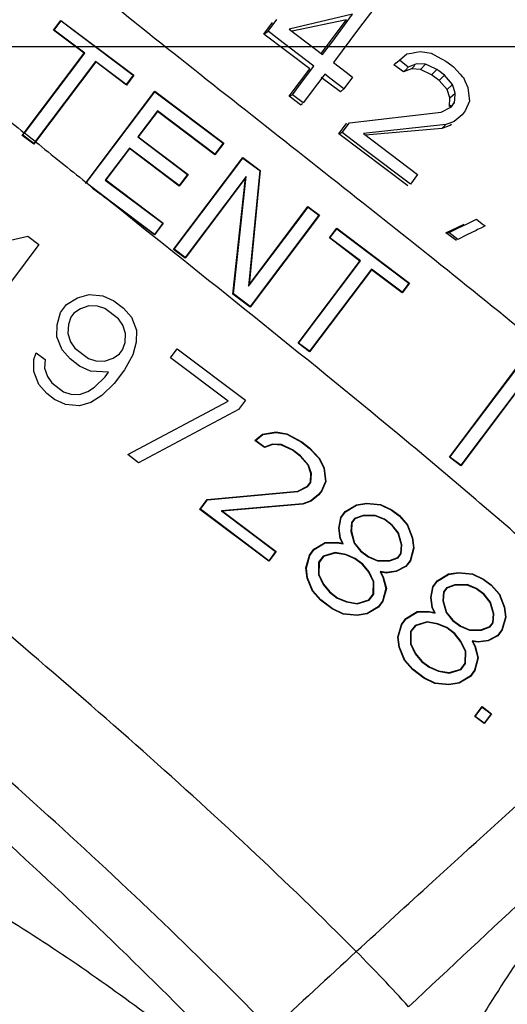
# Model space of a CAD drawing. Header units: inches. Extents: x 0 to 34, y 0 to 22.
# Tile 82 of 175: x 27.412 to 27.73, y 6.496 to 7.137. Entities that reach past the tile are written whole.
import ezdxf

# ---------------------------------------------------------------- set-up
doc = ezdxf.new("R2010")
doc.units = ezdxf.units.IN
doc.header["$LTSCALE"] = 1.87
doc.header["$MEASUREMENT"] = 0
doc.layers.get('0').update_dxf_attribs({"linetype": 'CONTINUOUS'})
doc.styles.get("Standard").update_dxf_attribs({"font": 'txt', "width": 0.8})
doc.dimstyles.new('DIMSTYLE_2', dxfattribs={"dimtxt": 0.14, "dimasz": 0.156, "dimexe": 0.125, "dimexo": 0.0625, "dimgap": 0.07, "dimtad": 0, "dimtih": 1, "dimtoh": 1, "dimlfac": 4, "dimzin": 4, "dimdsep": 46, "dimtxsty": 'Standard', "dimblk": '_FILLED', "dimblk1": '_FILLED', "dimblk2": '_FILLED', "dimcen": 0.09, "dimadec": 0, "dimazin": 0, "dimtp": 0.001, "dimtm": 0.001, "dimtfac": 1, "dimtofl": 0, "dimtmove": 0, "dimatfit": 3, "dimldrblk": '_FILLED', "dimfxl": 0, "dimtolj": 1, "dimtzin": 4, "dimarcsym": 0})

# ---------------------------------------------------------------- blocks, each defined once
blk = doc.blocks.new('_FILLED')
at = {"color": 0, "linetype": 'ByBlock'}
blk.add_solid([(0, 0), (-1, 0.2003), (-1, -0.2003)], dxfattribs=at)
blk = doc.blocks.new('*D32')
at = {"color": 2, "linetype": 'Continuous'}
for p, q in [((24.85886, 7.11985), (31.40908, 7.11985)), ((31.28408, 7.11985), (31.28408, 6.61661)), ((31.28408, 4.15824), (31.28408, 6.12661)), ((26.87376, 4.15824), (31.40908, 4.15824))]:
    blk.add_line(p, q, dxfattribs=at)
at = {"color": 2, "linetype": 'Continuous', "xscale": 0.156, "yscale": 0.156, "zscale": 0.156}
for p, rotation in [((31.28408, 7.11985), 90), ((31.28408, 4.15824), 270)]:
    blk.add_blockref('_FILLED', p, dxfattribs=dict(at, rotation=rotation))
at = {"color": 2, "linetype": 'Continuous', "insert": (31.17208, 6.54661), "char_height": 0.14, "width": 0.784, "attachment_point": 2, "line_spacing_factor": 0.9}
blk.add_mtext('11.85\\P[300,9]', dxfattribs=at)

msp = doc.modelspace()

# ---------------------------------------------------------------- linework, layer by layer
at = {"color": 7, "linetype": 'Continuous'}
for p, q in [((27.643485, 7.145384), (27.632933, 7.131274)), ((27.434143, 7.130505), (27.438945, 7.136877)), ((27.434509, 7.130557), (27.438996, 7.136511)), ((27.438945, 7.136877), (27.438996, 7.136511)), ((27.438945, 7.136877), (27.486364, 7.101144)), ((27.438996, 7.136511), (27.485997, 7.101093)), ((27.571079, 7.127887), (27.576841, 7.135534)), ((27.573898, 7.129768), (27.579683, 7.137497)), ((27.629023, 7.140831), (27.587655, 7.131249)), ((27.625036, 7.137179), (27.589585, 7.129787)), ((27.608602, 7.115371), (27.625036, 7.137179)), ((27.616015, 7.12344), (27.629023, 7.140831)), ((27.434143, 7.130505), (27.434509, 7.130557)), ((27.454109, 7.11546), (27.434143, 7.130505)), ((27.454475, 7.115511), (27.434509, 7.130557)), ((27.571079, 7.127887), (27.573898, 7.129768)), ((27.583841, 7.122232), (27.573898, 7.129768)), ((27.587655, 7.131249), (27.60948, 7.114705)), ((27.632933, 7.131274), (27.616538, 7.109354)), ((27.601028, 7.105319), (27.571079, 7.127887)), ((27.60948, 7.114705), (27.616015, 7.12344)), ((27.603795, 7.107106), (27.583841, 7.122232)), ((27.667346, 7.115587), (27.670302, 7.116101)), ((27.670302, 7.116101), (27.673251, 7.116613)), ((27.673251, 7.116613), (27.680142, 7.115518)), ((27.41507, 7.063653), (27.454109, 7.11546)), ((27.415273, 7.063489), (27.454475, 7.115511)), ((27.461544, 7.110185), (27.42217, 7.057933)), ((27.461596, 7.109818), (27.422374, 7.057769)), ((27.454109, 7.11546), (27.454475, 7.115511)), ((27.461596, 7.109818), (27.461544, 7.110185)), ((27.48151, 7.095139), (27.461544, 7.110185)), ((27.481562, 7.094772), (27.461596, 7.109818)), ((27.65676, 7.108718), (27.658241, 7.109937)), ((27.658241, 7.109937), (27.659439, 7.110924)), ((27.659439, 7.110924), (27.664384, 7.115073)), ((27.660581, 7.110058), (27.659439, 7.110924)), ((27.665288, 7.106489), (27.660581, 7.110058)), ((27.664384, 7.115072), (27.667346, 7.115587)), ((27.680142, 7.115518), (27.686585, 7.112019)), ((27.686585, 7.112019), (27.687405, 7.111573)), ((27.687405, 7.111573), (27.689801, 7.110272)), ((27.689801, 7.110272), (27.693584, 7.107404)), ((27.587583, 7.087477), (27.601028, 7.105319)), ((27.594466, 7.094639), (27.603795, 7.107106)), ((27.616538, 7.109354), (27.624838, 7.10306)), ((27.624838, 7.10306), (27.628994, 7.099909)), ((27.655848, 7.107967), (27.657246, 7.109119)), ((27.662087, 7.103265), (27.655848, 7.107967)), ((27.662087, 7.103265), (27.664221, 7.105413)), ((27.667464, 7.105208), (27.662087, 7.103265)), ((27.664221, 7.105413), (27.664604, 7.1058)), ((27.664604, 7.1058), (27.665288, 7.106489)), ((27.670685, 7.108569), (27.665288, 7.106489)), ((27.667464, 7.105208), (27.669612, 7.107448)), ((27.673128, 7.104936), (27.667464, 7.105208)), ((27.676521, 7.108401), (27.670685, 7.108569)), ((27.673128, 7.104936), (27.676521, 7.108401)), ((27.680328, 7.101509), (27.673128, 7.104936)), ((27.678957, 7.107258), (27.676521, 7.108401)), ((27.683822, 7.104976), (27.678957, 7.107258)), ((27.680328, 7.101509), (27.683823, 7.104976)), ((27.685069, 7.104031), (27.683822, 7.104976)), ((27.688851, 7.101163), (27.685069, 7.104031)), ((27.693584, 7.107404), (27.694748, 7.106521)), ((27.694748, 7.106521), (27.699033, 7.101889)), ((27.485997, 7.101093), (27.48151, 7.095139)), ((27.486364, 7.101144), (27.481562, 7.094772)), ((27.486364, 7.101144), (27.485997, 7.101093)), ((27.609038, 7.09933), (27.606188, 7.09552)), ((27.620993, 7.090274), (27.608515, 7.099677)), ((27.610852, 7.101754), (27.609038, 7.09933)), ((27.615008, 7.098603), (27.610852, 7.101754)), ((27.623309, 7.092308), (27.615008, 7.098603)), ((27.628994, 7.099909), (27.623309, 7.092308)), ((27.685319, 7.097747), (27.680328, 7.101509)), ((27.685319, 7.097747), (27.688852, 7.101163)), ((27.690598, 7.091771), (27.685319, 7.097747)), ((27.694139, 7.095041), (27.688851, 7.101163)), ((27.699033, 7.101889), (27.70019, 7.100638)), ((27.70019, 7.100638), (27.701179, 7.099568)), ((27.701179, 7.099568), (27.702162, 7.097447)), ((27.702162, 7.097447), (27.704131, 7.093198)), ((27.455289, 7.031348), (27.50009, 7.090801)), ((27.455321, 7.030955), (27.500141, 7.090434)), ((27.481562, 7.094772), (27.48151, 7.095139)), ((27.50009, 7.090801), (27.500141, 7.090434)), ((27.50009, 7.090801), (27.545013, 7.056949)), ((27.500141, 7.090434), (27.544646, 7.056897)), ((27.589805, 7.08841), (27.594466, 7.094639)), ((27.606188, 7.09552), (27.596862, 7.083058)), ((27.620993, 7.090274), (27.623309, 7.092308)), ((27.690598, 7.091771), (27.694139, 7.095041)), ((27.692421, 7.086401), (27.690598, 7.091771)), ((27.69473, 7.093174), (27.694139, 7.095041)), ((27.695914, 7.089436), (27.69473, 7.093174)), ((27.704131, 7.093198), (27.705112, 7.08419)), ((27.587583, 7.087477), (27.589805, 7.08841)), ((27.59507, 7.081835), (27.587583, 7.087477)), ((27.596862, 7.083058), (27.589805, 7.08841)), ((27.692036, 7.080697), (27.692421, 7.086401)), ((27.692421, 7.086401), (27.695914, 7.089436)), ((27.695403, 7.083421), (27.695573, 7.085428)), ((27.695573, 7.085428), (27.695914, 7.089436)), ((27.705112, 7.08419), (27.702405, 7.077992)), ((27.501763, 7.077879), (27.488964, 7.060894)), ((27.501815, 7.077512), (27.489331, 7.060945)), ((27.501815, 7.077512), (27.501763, 7.077879)), ((27.539199, 7.049669), (27.501763, 7.077879)), ((27.539251, 7.049302), (27.501815, 7.077512)), ((27.59507, 7.081835), (27.595667, 7.082242)), ((27.595667, 7.082242), (27.596265, 7.08265)), ((27.68676, 7.077154), (27.693333, 7.080652)), ((27.692036, 7.080697), (27.693158, 7.081605)), ((27.693333, 7.080652), (27.694713, 7.082498)), ((27.694512, 7.0827), (27.695403, 7.083421)), ((27.694713, 7.082498), (27.695403, 7.083421)), ((27.702405, 7.077992), (27.701097, 7.076242)), ((27.626969, 7.070229), (27.686759, 7.077154)), ((27.695258, 7.071017), (27.691649, 7.069625)), ((27.700443, 7.075367), (27.695258, 7.071017)), ((27.701097, 7.076242), (27.700443, 7.075367)), ((27.620027, 7.063028), (27.624829, 7.0694)), ((27.622193, 7.063846), (27.626969, 7.070229)), ((27.624829, 7.0694), (27.625541, 7.069676)), ((27.689842, 7.068929), (27.636114, 7.063106)), ((27.687136, 7.066407), (27.637434, 7.062105)), ((27.687136, 7.066407), (27.689842, 7.068929)), ((27.692513, 7.068349), (27.687136, 7.066407)), ((27.691649, 7.069625), (27.689842, 7.068929)), ((27.693376, 7.069054), (27.692513, 7.068349)), ((27.413774, 7.061934), (27.41507, 7.063653)), ((27.413774, 7.061934), (27.414141, 7.061986)), ((27.421262, 7.056292), (27.413774, 7.061934)), ((27.414141, 7.061986), (27.415273, 7.063489)), ((27.42121, 7.056659), (27.414141, 7.061986)), ((27.41507, 7.063653), (27.415273, 7.063489)), ((27.42217, 7.057933), (27.415273, 7.063489)), ((27.489331, 7.060945), (27.488964, 7.060894)), ((27.488964, 7.060894), (27.521408, 7.036445)), ((27.489331, 7.060945), (27.521775, 7.036496)), ((27.620027, 7.063028), (27.622193, 7.063846)), ((27.664951, 7.029176), (27.620027, 7.063028)), ((27.637065, 7.052564), (27.622193, 7.063846)), ((27.636114, 7.063106), (27.671308, 7.036406)), ((27.42217, 7.057933), (27.42121, 7.056659)), ((27.421262, 7.056292), (27.42121, 7.056659)), ((27.422374, 7.057769), (27.421262, 7.056292)), ((27.422374, 7.057769), (27.42217, 7.057933)), ((27.483517, 7.053665), (27.467836, 7.032857)), ((27.483569, 7.053298), (27.468203, 7.032908)), ((27.483569, 7.053298), (27.483517, 7.053665)), ((27.515962, 7.029217), (27.483517, 7.053665)), ((27.516013, 7.02885), (27.483569, 7.053298)), ((27.544646, 7.056897), (27.539199, 7.049669)), ((27.545013, 7.056949), (27.539251, 7.049302)), ((27.545013, 7.056949), (27.544646, 7.056897)), ((27.666621, 7.030142), (27.637065, 7.052564)), ((27.512356, 6.987648), (27.557492, 7.047545)), ((27.512723, 6.9877), (27.557543, 7.047179)), ((27.539251, 7.049302), (27.539199, 7.049669)), ((27.557492, 7.047545), (27.568723, 7.039082)), ((27.557543, 7.047179), (27.568448, 7.038962)), ((27.568448, 7.038962), (27.561155, 6.963698)), ((27.568723, 7.039082), (27.561506, 6.964597)), ((27.468203, 7.032908), (27.467836, 7.032857)), ((27.467836, 7.032857), (27.505273, 7.004647)), ((27.468203, 7.032908), (27.505639, 7.004698)), ((27.521408, 7.036445), (27.515962, 7.029217)), ((27.521775, 7.036496), (27.516013, 7.02885)), ((27.559579, 7.035173), (27.519792, 6.982373)), ((27.559217, 7.034257), (27.519843, 6.982006)), ((27.521775, 7.036496), (27.521408, 7.036445)), ((27.55104, 6.958497), (27.559217, 7.034257)), ((27.551316, 6.958618), (27.559579, 7.035173)), ((27.671308, 7.036406), (27.666622, 7.030142)), ((27.454954, 7.030903), (27.455321, 7.030955)), ((27.471068, 7.019089), (27.455321, 7.030955)), ((27.516013, 7.02885), (27.515962, 7.029217)), ((27.470258, 7.019371), (27.471068, 7.019089)), ((27.499877, 6.997051), (27.470258, 7.019371)), ((27.499826, 6.997418), (27.471068, 7.019089)), ((27.561155, 6.963698), (27.599971, 7.015207)), ((27.561506, 6.964597), (27.59992, 7.015574)), ((27.59992, 7.015574), (27.607407, 7.009932)), ((27.599971, 7.015207), (27.60704, 7.009881)), ((27.60704, 7.009881), (27.562219, 6.950402)), ((27.607407, 7.009932), (27.562271, 6.950034)), ((27.703649, 7.004399), (27.70964, 7.007327)), ((27.70964, 7.007327), (27.713483, 7.004412)), ((27.505273, 7.004647), (27.499826, 6.997418)), ((27.505639, 7.004698), (27.499877, 6.997051)), ((27.505639, 7.004698), (27.505273, 7.004647)), ((27.613836, 6.995097), (27.618638, 7.001469)), ((27.614202, 6.995149), (27.618689, 7.001102)), ((27.618638, 7.001469), (27.666057, 6.965736)), ((27.618689, 7.001102), (27.66569, 6.965685)), ((27.689761, 6.998492), (27.701788, 7.004072)), ((27.694618, 6.999985), (27.697665, 7.001474)), ((27.697665, 7.001474), (27.703649, 7.004399)), ((27.710425, 7.000523), (27.709411, 7.000028)), ((27.712476, 7.001526), (27.710425, 7.000523)), ((27.715402, 7.002956), (27.712476, 7.001526)), ((27.713483, 7.004412), (27.715402, 7.002956)), ((27.403318, 6.993102), (27.417316, 6.996332)), ((27.417316, 6.996332), (27.424497, 6.990921)), ((27.499877, 6.997051), (27.499826, 6.997418)), ((27.633802, 6.980051), (27.613836, 6.995097)), ((27.634168, 6.980103), (27.614202, 6.995149)), ((27.696001, 6.99379), (27.689761, 6.998492)), ((27.69169, 6.998555), (27.693291, 6.999337)), ((27.697453, 6.994184), (27.69169, 6.998554)), ((27.693291, 6.999337), (27.694618, 6.999985)), ((27.703427, 6.997103), (27.697453, 6.994184)), ((27.709411, 7.000028), (27.703427, 6.997103)), ((27.424497, 6.990921), (27.379676, 6.931442)), ((27.519843, 6.982006), (27.512356, 6.987648)), ((27.519792, 6.982373), (27.512723, 6.9877)), ((27.593467, 6.926526), (27.633802, 6.980051)), ((27.593834, 6.926578), (27.634168, 6.980103)), ((27.641237, 6.974776), (27.600903, 6.921251)), ((27.661203, 6.959731), (27.641237, 6.974776)), ((27.641289, 6.974409), (27.600955, 6.920884)), ((27.661255, 6.959364), (27.641289, 6.974409)), ((27.66569, 6.965685), (27.661203, 6.959731)), ((27.666057, 6.965736), (27.661255, 6.959364)), ((27.442507, 6.95164), (27.449733, 6.956087)), ((27.449733, 6.956087), (27.457236, 6.958339)), ((27.457236, 6.958339), (27.46626, 6.95747)), ((27.46626, 6.95747), (27.473394, 6.954074)), ((27.562271, 6.950034), (27.55104, 6.958497)), ((27.562219, 6.950402), (27.551316, 6.958618)), ((27.438725, 6.946621), (27.442507, 6.95164)), ((27.457073, 6.95095), (27.451614, 6.948978)), ((27.462825, 6.950674), (27.457073, 6.95095)), ((27.467604, 6.949103), (27.462825, 6.950674)), ((27.476408, 6.942468), (27.467604, 6.949103)), ((27.473394, 6.954074), (27.479591, 6.949404)), ((27.479591, 6.949404), (27.484822, 6.943483)), ((27.436442, 6.938449), (27.438725, 6.946621)), ((27.445452, 6.943436), (27.443794, 6.9386)), ((27.447423, 6.946052), (27.445452, 6.943436)), ((27.451614, 6.948978), (27.447423, 6.946052)), ((27.484822, 6.943483), (27.488144, 6.935048)), ((27.436345, 6.930616), (27.436442, 6.938449)), ((27.443794, 6.9386), (27.443403, 6.93281)), ((27.479236, 6.938307), (27.476408, 6.942468)), ((27.481087, 6.932854), (27.479236, 6.938307)), ((27.439668, 6.922182), (27.436345, 6.930616)), ((27.443403, 6.93281), (27.445254, 6.927357)), ((27.480696, 6.927064), (27.481087, 6.932854)), ((27.488144, 6.935048), (27.488048, 6.927215)), ((27.445254, 6.927357), (27.448082, 6.923196)), ((27.479038, 6.922228), (27.480696, 6.927064)), ((27.488048, 6.927215), (27.485759, 6.919025)), ((27.600955, 6.920884), (27.593467, 6.926526)), ((27.600903, 6.921251), (27.593834, 6.926578)), ((27.421364, 6.915836), (27.422866, 6.920218)), ((27.422866, 6.920218), (27.428704, 6.915819)), ((27.444899, 6.91626), (27.439668, 6.922182)), ((27.448082, 6.923196), (27.456886, 6.916562)), ((27.472875, 6.916686), (27.477067, 6.919613)), ((27.477067, 6.919613), (27.479038, 6.922228)), ((27.485759, 6.919025), (27.480309, 6.909207)), ((27.510275, 6.916947), (27.514761, 6.922901)), ((27.514761, 6.922901), (27.559266, 6.889364)), ((27.421267, 6.908011), (27.421364, 6.915836)), ((27.428704, 6.915819), (27.428325, 6.910204)), ((27.451096, 6.91159), (27.444899, 6.91626)), ((27.458224, 6.908197), (27.451096, 6.91159)), ((27.456886, 6.916562), (27.461665, 6.91499)), ((27.461665, 6.91499), (27.467417, 6.914714)), ((27.467417, 6.914714), (27.472875, 6.916686)), ((27.54783, 6.888648), (27.510275, 6.916947)), ((27.692049, 6.852239), (27.737185, 6.912137)), ((27.692416, 6.852292), (27.737236, 6.911771)), ((27.42459, 6.899576), (27.421267, 6.908011)), ((27.428325, 6.910204), (27.430176, 6.904751)), ((27.430176, 6.904751), (27.433004, 6.900591)), ((27.469995, 6.907631), (27.458224, 6.908197)), ((27.460724, 6.897935), (27.467763, 6.90467)), ((27.467763, 6.90467), (27.469995, 6.907631)), ((27.480309, 6.909207), (27.473608, 6.900315)), ((27.429821, 6.893655), (27.42459, 6.899576)), ((27.433004, 6.900591), (27.44056, 6.894897)), ((27.456549, 6.895022), (27.460725, 6.897934)), ((27.473608, 6.900315), (27.465673, 6.892369)), ((27.739272, 6.899765), (27.699485, 6.846965)), ((27.73891, 6.898848), (27.699536, 6.846597)), ((27.43477, 6.889925), (27.429821, 6.893655)), ((27.44056, 6.894897), (27.445339, 6.893325)), ((27.445339, 6.893325), (27.451091, 6.893049)), ((27.451091, 6.893049), (27.45655, 6.895021)), ((27.465673, 6.892369), (27.458431, 6.887912)), ((27.441904, 6.886529), (27.43477, 6.889925)), ((27.450928, 6.88566), (27.441904, 6.886529)), ((27.458431, 6.887912), (27.450928, 6.88566)), ((27.482538, 6.853929), (27.54783, 6.888648)), ((27.559266, 6.889364), (27.554657, 6.883248)), ((27.554657, 6.883248), (27.489564, 6.848635)), ((27.565291, 6.863172), (27.570381, 6.867329)), ((27.565716, 6.863181), (27.570491, 6.867082)), ((27.570381, 6.867329), (27.579214, 6.868666)), ((27.570381, 6.867329), (27.570491, 6.867082)), ((27.570491, 6.867082), (27.579211, 6.868401)), ((27.579214, 6.868666), (27.579211, 6.868401)), ((27.579211, 6.868401), (27.586038, 6.867204)), ((27.579214, 6.868666), (27.586126, 6.867453)), ((27.586126, 6.867453), (27.586038, 6.867204)), ((27.586038, 6.867204), (27.595679, 6.861926)), ((27.586126, 6.867453), (27.595821, 6.862145)), ((27.565291, 6.863172), (27.565716, 6.863181)), ((27.571531, 6.85847), (27.565291, 6.863172)), ((27.571575, 6.858766), (27.565716, 6.863181)), ((27.576908, 6.860413), (27.571531, 6.85847)), ((27.576868, 6.860678), (27.571575, 6.858766)), ((27.576908, 6.860413), (27.576868, 6.860678)), ((27.582637, 6.860401), (27.576868, 6.860678)), ((27.582572, 6.860141), (27.576908, 6.860413)), ((27.582572, 6.860141), (27.582637, 6.860401)), ((27.589772, 6.856714), (27.582572, 6.860141)), ((27.589908, 6.856939), (27.582637, 6.860401)), ((27.595821, 6.862145), (27.595679, 6.861926)), ((27.595679, 6.861926), (27.600637, 6.858189)), ((27.595821, 6.862145), (27.600813, 6.858384)), ((27.489564, 6.848635), (27.482538, 6.853929)), ((27.571531, 6.85847), (27.571575, 6.858766)), ((27.589772, 6.856714), (27.589908, 6.856939)), ((27.594763, 6.852952), (27.589772, 6.856714)), ((27.594942, 6.853146), (27.589908, 6.856939)), ((27.594763, 6.852952), (27.594942, 6.853146)), ((27.600042, 6.846976), (27.594763, 6.852952)), ((27.600273, 6.847111), (27.594942, 6.853146)), ((27.600813, 6.858384), (27.600637, 6.858189)), ((27.600637, 6.858189), (27.607122, 6.851318)), ((27.600813, 6.858384), (27.607339, 6.851468)), ((27.600042, 6.846976), (27.600273, 6.847111)), ((27.601865, 6.841606), (27.600042, 6.846976)), ((27.60213, 6.841642), (27.600273, 6.847111)), ((27.607339, 6.851468), (27.607122, 6.851318)), ((27.607122, 6.851318), (27.610156, 6.845082)), ((27.607339, 6.851468), (27.61041, 6.845157)), ((27.699536, 6.846597), (27.692049, 6.852239)), ((27.699485, 6.846965), (27.692416, 6.852292)), ((27.60148, 6.835902), (27.601865, 6.841606)), ((27.601736, 6.835808), (27.60213, 6.841642)), ((27.601865, 6.841606), (27.60213, 6.841642)), ((27.61041, 6.845157), (27.610156, 6.845082)), ((27.610156, 6.845082), (27.611292, 6.836337)), ((27.61041, 6.845157), (27.61156, 6.836298)), ((27.599559, 6.833354), (27.60148, 6.835902)), ((27.599732, 6.833148), (27.601736, 6.835808)), ((27.60148, 6.835902), (27.601736, 6.835808)), ((27.611292, 6.836337), (27.608739, 6.830394)), ((27.61156, 6.836298), (27.608967, 6.83026)), ((27.61156, 6.836298), (27.611292, 6.836337)), ((27.534273, 6.824605), (27.593222, 6.830137)), ((27.534413, 6.824357), (27.593296, 6.829881)), ((27.593222, 6.830137), (27.599559, 6.833354)), ((27.593222, 6.830137), (27.593296, 6.829881)), ((27.593296, 6.829881), (27.599732, 6.833148)), ((27.599559, 6.833354), (27.599732, 6.833148)), ((27.606856, 6.827895), (27.601826, 6.823786)), ((27.607046, 6.827711), (27.601957, 6.823554)), ((27.608739, 6.830394), (27.606856, 6.827895)), ((27.607046, 6.827711), (27.606856, 6.827895)), ((27.608967, 6.83026), (27.607046, 6.827711)), ((27.608967, 6.83026), (27.608739, 6.830394)), ((27.529471, 6.818233), (27.534273, 6.824605)), ((27.529838, 6.818286), (27.534413, 6.824357)), ((27.534273, 6.824605), (27.534413, 6.824357)), ((27.596524, 6.82187), (27.543553, 6.817286)), ((27.59658, 6.821612), (27.544256, 6.817083)), ((27.601826, 6.823786), (27.596524, 6.82187)), ((27.59658, 6.821612), (27.596524, 6.82187)), ((27.601957, 6.823554), (27.59658, 6.821612)), ((27.601957, 6.823554), (27.601826, 6.823786)), ((27.624229, 6.816762), (27.631526, 6.821253)), ((27.624408, 6.816565), (27.631618, 6.821003)), ((27.631526, 6.821253), (27.638151, 6.822255)), ((27.631526, 6.821253), (27.631618, 6.821003)), ((27.631618, 6.821003), (27.638158, 6.821992)), ((27.638151, 6.822255), (27.638158, 6.821992)), ((27.638151, 6.822255), (27.647271, 6.821377)), ((27.638158, 6.821992), (27.6472, 6.821121)), ((27.647271, 6.821377), (27.6472, 6.821121)), ((27.6472, 6.821121), (27.654335, 6.817725)), ((27.647271, 6.821377), (27.654471, 6.81795)), ((27.529471, 6.818233), (27.529838, 6.818286)), ((27.574394, 6.784381), (27.529471, 6.818233)), ((27.574343, 6.784749), (27.529838, 6.818286)), ((27.544256, 6.817083), (27.543553, 6.817286)), ((27.543553, 6.817286), (27.57883, 6.790703)), ((27.544256, 6.817083), (27.579196, 6.790753)), ((27.621348, 6.812938), (27.624229, 6.816762)), ((27.621594, 6.81283), (27.624408, 6.816565)), ((27.624229, 6.816762), (27.624408, 6.816565)), ((27.643769, 6.814328), (27.635798, 6.814265)), ((27.643717, 6.814064), (27.643769, 6.814328)), ((27.649801, 6.811807), (27.643769, 6.814328)), ((27.654471, 6.81795), (27.654335, 6.817725)), ((27.654335, 6.817725), (27.659284, 6.813996)), ((27.654471, 6.81795), (27.659462, 6.814188)), ((27.620002, 6.80596), (27.621348, 6.812938)), ((27.620267, 6.805953), (27.621594, 6.81283)), ((27.621348, 6.812938), (27.621594, 6.81283)), ((27.628292, 6.809607), (27.627898, 6.803781)), ((27.628547, 6.809511), (27.628162, 6.803807)), ((27.630306, 6.812281), (27.628292, 6.809607)), ((27.628547, 6.809511), (27.628292, 6.809607)), ((27.630468, 6.81206), (27.628547, 6.809511)), ((27.635798, 6.814265), (27.630306, 6.812281)), ((27.630468, 6.81206), (27.630306, 6.812281)), ((27.635845, 6.814002), (27.630468, 6.81206)), ((27.635845, 6.814002), (27.635798, 6.814265)), ((27.643717, 6.814064), (27.635845, 6.814002)), ((27.649669, 6.811577), (27.643717, 6.814064)), ((27.649669, 6.811577), (27.649801, 6.811807)), ((27.654661, 6.807816), (27.649669, 6.811577)), ((27.654845, 6.808006), (27.649801, 6.811807)), ((27.654661, 6.807816), (27.654845, 6.808006)), ((27.65893, 6.802903), (27.654845, 6.808006)), ((27.659462, 6.814188), (27.659284, 6.813996)), ((27.659284, 6.813996), (27.664515, 6.808074)), ((27.659462, 6.814188), (27.664741, 6.808212)), ((27.664741, 6.808212), (27.664515, 6.808074)), ((27.664515, 6.808074), (27.667844, 6.799622)), ((27.664741, 6.808212), (27.6681, 6.799687)), ((27.620002, 6.80596), (27.620267, 6.805953)), ((27.620865, 6.799316), (27.620002, 6.80596)), ((27.621119, 6.799393), (27.620267, 6.805953)), ((27.628162, 6.803807), (27.627898, 6.803781)), ((27.627898, 6.803781), (27.630035, 6.796102)), ((27.628162, 6.803807), (27.630273, 6.796223)), ((27.658692, 6.80278), (27.654661, 6.807816)), ((27.658692, 6.80278), (27.65893, 6.802903)), ((27.660802, 6.795196), (27.658692, 6.80278)), ((27.661067, 6.795224), (27.65893, 6.802903)), ((27.603774, 6.792214), (27.611071, 6.796705)), ((27.603954, 6.792017), (27.611147, 6.796445)), ((27.611071, 6.796705), (27.618944, 6.796767)), ((27.611071, 6.796705), (27.611147, 6.796445)), ((27.611147, 6.796445), (27.618922, 6.796506)), ((27.618944, 6.796767), (27.618922, 6.796506)), ((27.618922, 6.796506), (27.62286, 6.795815)), ((27.618944, 6.796767), (27.6224, 6.796161)), ((27.620865, 6.799316), (27.621119, 6.799393)), ((27.6224, 6.796161), (27.620865, 6.799316)), ((27.62286, 6.795815), (27.621119, 6.799393)), ((27.6224, 6.796161), (27.62286, 6.795815)), ((27.630273, 6.796223), (27.630035, 6.796102)), ((27.630035, 6.796102), (27.63412, 6.790998)), ((27.630273, 6.796223), (27.634304, 6.791187)), ((27.660417, 6.789492), (27.660802, 6.795196)), ((27.660673, 6.789397), (27.661067, 6.795224)), ((27.660802, 6.795196), (27.661067, 6.795224)), ((27.6681, 6.799687), (27.667844, 6.799622)), ((27.667844, 6.799622), (27.668696, 6.793063)), ((27.6681, 6.799687), (27.668962, 6.793043)), ((27.57883, 6.790703), (27.574343, 6.784749)), ((27.579196, 6.790753), (27.574394, 6.784381)), ((27.579196, 6.790753), (27.57883, 6.790703)), ((27.600893, 6.78839), (27.603774, 6.792214)), ((27.601132, 6.788273), (27.603954, 6.792017)), ((27.603774, 6.792214), (27.603954, 6.792017)), ((27.617583, 6.790058), (27.609856, 6.787739)), ((27.617598, 6.789789), (27.610013, 6.787512)), ((27.617598, 6.789789), (27.617583, 6.790058)), ((27.624585, 6.78883), (27.617583, 6.790058)), ((27.624511, 6.788576), (27.617598, 6.789789)), ((27.624511, 6.788576), (27.624585, 6.78883)), ((27.630594, 6.786319), (27.624585, 6.78883)), ((27.634304, 6.791187), (27.63412, 6.790998)), ((27.63412, 6.790998), (27.639164, 6.787197)), ((27.634304, 6.791187), (27.639295, 6.787425)), ((27.658496, 6.786943), (27.660417, 6.789492)), ((27.658659, 6.786724), (27.660673, 6.789397)), ((27.660417, 6.789492), (27.660673, 6.789397)), ((27.668696, 6.793063), (27.666418, 6.784909)), ((27.668962, 6.793043), (27.666656, 6.78479)), ((27.668962, 6.793043), (27.668696, 6.793063)), ((27.574394, 6.784381), (27.574343, 6.784749)), ((27.598587, 6.780137), (27.600893, 6.78839)), ((27.598854, 6.780119), (27.601132, 6.788273)), ((27.600893, 6.78839), (27.601132, 6.788273)), ((27.606872, 6.783779), (27.606772, 6.775712)), ((27.609856, 6.787739), (27.606872, 6.783779)), ((27.607132, 6.783689), (27.606872, 6.783779)), ((27.607132, 6.783689), (27.607035, 6.77577)), ((27.610013, 6.787512), (27.607132, 6.783689)), ((27.610013, 6.787512), (27.609856, 6.787739)), ((27.630462, 6.786089), (27.624511, 6.788576)), ((27.630462, 6.786089), (27.630594, 6.786319)), ((27.635454, 6.782328), (27.630462, 6.786089)), ((27.635638, 6.782518), (27.630594, 6.786319)), ((27.635454, 6.782328), (27.635638, 6.782518)), ((27.639485, 6.777292), (27.635454, 6.782328)), ((27.639708, 6.777434), (27.635638, 6.782518)), ((27.639295, 6.787425), (27.639164, 6.787197)), ((27.639164, 6.787197), (27.645196, 6.784677)), ((27.639295, 6.787425), (27.645247, 6.784938)), ((27.645247, 6.784938), (27.645196, 6.784677)), ((27.645196, 6.784677), (27.653166, 6.78474)), ((27.645247, 6.784938), (27.653119, 6.785)), ((27.653119, 6.785), (27.658496, 6.786943)), ((27.653119, 6.785), (27.653166, 6.78474)), ((27.653166, 6.78474), (27.658659, 6.786724)), ((27.658496, 6.786943), (27.658659, 6.786724)), ((27.666418, 6.784909), (27.663603, 6.781174)), ((27.666656, 6.78479), (27.663775, 6.780967)), ((27.666656, 6.78479), (27.666418, 6.784909)), ((27.598587, 6.780137), (27.598854, 6.780119)), ((27.59945, 6.773493), (27.598587, 6.780137)), ((27.599705, 6.77356), (27.598854, 6.780119)), ((27.639485, 6.777292), (27.639708, 6.777434)), ((27.642556, 6.770982), (27.639485, 6.777292)), ((27.642818, 6.771042), (27.639708, 6.777434)), ((27.647357, 6.777354), (27.646898, 6.777701)), ((27.650817, 6.777014), (27.646898, 6.777701)), ((27.646898, 6.777701), (27.648647, 6.774107)), ((27.647357, 6.777354), (27.648893, 6.774199)), ((27.650814, 6.776748), (27.647357, 6.777354)), ((27.657438, 6.77775), (27.650814, 6.776748)), ((27.650814, 6.776748), (27.650817, 6.777014)), ((27.657357, 6.778003), (27.650817, 6.777014)), ((27.663603, 6.781174), (27.657357, 6.778003)), ((27.657438, 6.77775), (27.657357, 6.778003)), ((27.663775, 6.780967), (27.657438, 6.77775)), ((27.663775, 6.780967), (27.663603, 6.781174)), ((27.684126, 6.771625), (27.691424, 6.776117)), ((27.684306, 6.771429), (27.691516, 6.775867)), ((27.691424, 6.776117), (27.698049, 6.777119)), ((27.691424, 6.776117), (27.691516, 6.775867)), ((27.691516, 6.775867), (27.698056, 6.776856)), ((27.698049, 6.777119), (27.698056, 6.776856)), ((27.698049, 6.777119), (27.707169, 6.776241)), ((27.698056, 6.776856), (27.707098, 6.775985)), ((27.707169, 6.776241), (27.707098, 6.775985)), ((27.707098, 6.775985), (27.714232, 6.772589)), ((27.707169, 6.776241), (27.714369, 6.772813)), ((27.59945, 6.773493), (27.599705, 6.77356)), ((27.602808, 6.764968), (27.59945, 6.773493)), ((27.603035, 6.765108), (27.599705, 6.77356)), ((27.607035, 6.77577), (27.606772, 6.775712)), ((27.606772, 6.775712), (27.609883, 6.76932)), ((27.607035, 6.77577), (27.610105, 6.76946)), ((27.610105, 6.76946), (27.609883, 6.76932)), ((27.610105, 6.76946), (27.614137, 6.764424)), ((27.642458, 6.763063), (27.642556, 6.770982)), ((27.642556, 6.770982), (27.642818, 6.771042)), ((27.642719, 6.762975), (27.642818, 6.771042)), ((27.648893, 6.774199), (27.648647, 6.774107)), ((27.648647, 6.774107), (27.650732, 6.766615)), ((27.648893, 6.774199), (27.651003, 6.766614)), ((27.681245, 6.767802), (27.684126, 6.771625)), ((27.681491, 6.767694), (27.684306, 6.771429)), ((27.684126, 6.771625), (27.684306, 6.771429)), ((27.714369, 6.772813), (27.714232, 6.772589)), ((27.714232, 6.772589), (27.719181, 6.76886)), ((27.714369, 6.772813), (27.71936, 6.769052)), ((27.602808, 6.764968), (27.603035, 6.765108)), ((27.608087, 6.758992), (27.602808, 6.764968)), ((27.608266, 6.759186), (27.603035, 6.765108)), ((27.609883, 6.76932), (27.613953, 6.764236)), ((27.614137, 6.764424), (27.613953, 6.764236)), ((27.613953, 6.764236), (27.618997, 6.760435)), ((27.614137, 6.764424), (27.619128, 6.760663)), ((27.639577, 6.75924), (27.642458, 6.763063)), ((27.639735, 6.759015), (27.642719, 6.762975)), ((27.642458, 6.763063), (27.642719, 6.762975)), ((27.650732, 6.766615), (27.648459, 6.758481)), ((27.651003, 6.766614), (27.648697, 6.758361)), ((27.651003, 6.766614), (27.650732, 6.766615)), ((27.6799, 6.760824), (27.681245, 6.767802)), ((27.680165, 6.760817), (27.681491, 6.767694)), ((27.681245, 6.767802), (27.681491, 6.767694)), ((27.688189, 6.764471), (27.687796, 6.758645)), ((27.688445, 6.764375), (27.68806, 6.758671)), ((27.690204, 6.767144), (27.688189, 6.764471)), ((27.688445, 6.764375), (27.688189, 6.764471)), ((27.690366, 6.766924), (27.688445, 6.764375)), ((27.695696, 6.769129), (27.690204, 6.767144)), ((27.690366, 6.766924), (27.690204, 6.767144)), ((27.695743, 6.768866), (27.690366, 6.766924)), ((27.703667, 6.769191), (27.695696, 6.769129)), ((27.695743, 6.768866), (27.695696, 6.769129)), ((27.703615, 6.768928), (27.695743, 6.768866)), ((27.703615, 6.768928), (27.703667, 6.769191)), ((27.709567, 6.766441), (27.703615, 6.768928)), ((27.709698, 6.766671), (27.703667, 6.769191)), ((27.709567, 6.766441), (27.709698, 6.766671)), ((27.714558, 6.76268), (27.709567, 6.766441)), ((27.714742, 6.76287), (27.709698, 6.766671)), ((27.71936, 6.769052), (27.719181, 6.76886)), ((27.719181, 6.76886), (27.724412, 6.762938)), ((27.71936, 6.769052), (27.724639, 6.763076)), ((27.724639, 6.763076), (27.724412, 6.762938)), ((27.724639, 6.763076), (27.727997, 6.754551)), ((27.608087, 6.758992), (27.608266, 6.759186)), ((27.615574, 6.75335), (27.608087, 6.758992)), ((27.615711, 6.753576), (27.608266, 6.759186)), ((27.619128, 6.760663), (27.618997, 6.760435)), ((27.618997, 6.760435), (27.625006, 6.757924)), ((27.619128, 6.760663), (27.62508, 6.758176)), ((27.62508, 6.758176), (27.625006, 6.757924)), ((27.625006, 6.757924), (27.632008, 6.756696)), ((27.62508, 6.758176), (27.631992, 6.756963)), ((27.631992, 6.756963), (27.639577, 6.75924)), ((27.631992, 6.756963), (27.632008, 6.756696)), ((27.632008, 6.756696), (27.639735, 6.759015)), ((27.639577, 6.75924), (27.639735, 6.759015)), ((27.648459, 6.758481), (27.645637, 6.754736)), ((27.648697, 6.758361), (27.645816, 6.754538)), ((27.648697, 6.758361), (27.648459, 6.758481)), ((27.6799, 6.760824), (27.680165, 6.760817)), ((27.680762, 6.75418), (27.6799, 6.760824)), ((27.681017, 6.754257), (27.680165, 6.760817)), ((27.68806, 6.758671), (27.687796, 6.758645)), ((27.687796, 6.758645), (27.689933, 6.750966)), ((27.68806, 6.758671), (27.69017, 6.751086)), ((27.714558, 6.76268), (27.714742, 6.76287)), ((27.718589, 6.757644), (27.714558, 6.76268)), ((27.718827, 6.757767), (27.714742, 6.76287)), ((27.718589, 6.757644), (27.718827, 6.757767)), ((27.7207, 6.75006), (27.718589, 6.757644)), ((27.720964, 6.750088), (27.718827, 6.757767)), ((27.724412, 6.762938), (27.727742, 6.754486)), ((27.615574, 6.75335), (27.615711, 6.753576)), ((27.622774, 6.749923), (27.615574, 6.75335)), ((27.622845, 6.75018), (27.615711, 6.753576)), ((27.622774, 6.749923), (27.622845, 6.75018)), ((27.631887, 6.749309), (27.622845, 6.75018)), ((27.638427, 6.750299), (27.631887, 6.749309)), ((27.645637, 6.754736), (27.638427, 6.750299)), ((27.638519, 6.750047), (27.638427, 6.750299)), ((27.645816, 6.754538), (27.638519, 6.750047)), ((27.645816, 6.754538), (27.645637, 6.754736)), ((27.663672, 6.747077), (27.670969, 6.751569)), ((27.663851, 6.746881), (27.671044, 6.751309)), ((27.670969, 6.751569), (27.678842, 6.751631)), ((27.670969, 6.751569), (27.671044, 6.751309)), ((27.671044, 6.751309), (27.67882, 6.75137)), ((27.678842, 6.751631), (27.67882, 6.75137)), ((27.67882, 6.75137), (27.682758, 6.750679)), ((27.678842, 6.751631), (27.682298, 6.751024)), ((27.680762, 6.75418), (27.681017, 6.754257)), ((27.682298, 6.751024), (27.680762, 6.75418)), ((27.682758, 6.750679), (27.681017, 6.754257)), ((27.682298, 6.751024), (27.682758, 6.750679)), ((27.69017, 6.751086), (27.689933, 6.750966)), ((27.689933, 6.750966), (27.694018, 6.745862)), ((27.69017, 6.751086), (27.694201, 6.746051)), ((27.727997, 6.754551), (27.727742, 6.754486)), ((27.727742, 6.754486), (27.728594, 6.747927)), ((27.727997, 6.754551), (27.72886, 6.747907)), ((27.631894, 6.749044), (27.622774, 6.749923)), ((27.631894, 6.749044), (27.631887, 6.749309)), ((27.638519, 6.750047), (27.631894, 6.749044)), ((27.660791, 6.743254), (27.663672, 6.747077)), ((27.66103, 6.743137), (27.663851, 6.746881)), ((27.663672, 6.747077), (27.663851, 6.746881)), ((27.67748, 6.744922), (27.669754, 6.742603)), ((27.677496, 6.744652), (27.669911, 6.742376)), ((27.677496, 6.744652), (27.67748, 6.744922)), ((27.684482, 6.743694), (27.67748, 6.744922)), ((27.684408, 6.74344), (27.677496, 6.744652)), ((27.694201, 6.746051), (27.694018, 6.745862)), ((27.694018, 6.745862), (27.699062, 6.742061)), ((27.694201, 6.746051), (27.699193, 6.742289)), ((27.718394, 6.741807), (27.720315, 6.744356)), ((27.718556, 6.741588), (27.720571, 6.744261)), ((27.720315, 6.744356), (27.7207, 6.75006)), ((27.720315, 6.744356), (27.720571, 6.744261)), ((27.720571, 6.744261), (27.720964, 6.750088)), ((27.7207, 6.75006), (27.720964, 6.750088)), ((27.728594, 6.747927), (27.726315, 6.739773)), ((27.72886, 6.747907), (27.726554, 6.739654)), ((27.72886, 6.747907), (27.728594, 6.747927)), ((27.658485, 6.735001), (27.660791, 6.743254)), ((27.658751, 6.734983), (27.66103, 6.743137)), ((27.660791, 6.743254), (27.66103, 6.743137)), ((27.666769, 6.738643), (27.66667, 6.730576)), ((27.669754, 6.742603), (27.666769, 6.738643)), ((27.66703, 6.738552), (27.666769, 6.738643)), ((27.66703, 6.738552), (27.666932, 6.730634)), ((27.669911, 6.742376), (27.66703, 6.738552)), ((27.669911, 6.742376), (27.669754, 6.742603)), ((27.684408, 6.74344), (27.684482, 6.743694)), ((27.69036, 6.740953), (27.684408, 6.74344)), ((27.690491, 6.741183), (27.684482, 6.743694)), ((27.69036, 6.740953), (27.690491, 6.741183)), ((27.695351, 6.737192), (27.69036, 6.740953)), ((27.695535, 6.737382), (27.690491, 6.741183)), ((27.695351, 6.737192), (27.695535, 6.737382)), ((27.699605, 6.732298), (27.695535, 6.737382)), ((27.699193, 6.742289), (27.699062, 6.742061)), ((27.699062, 6.742061), (27.705093, 6.739541)), ((27.699193, 6.742289), (27.705145, 6.739802)), ((27.705145, 6.739802), (27.705093, 6.739541)), ((27.705093, 6.739541), (27.713064, 6.739604)), ((27.705145, 6.739802), (27.713017, 6.739864)), ((27.713017, 6.739864), (27.718394, 6.741807)), ((27.713017, 6.739864), (27.713064, 6.739604)), ((27.713064, 6.739604), (27.718556, 6.741588)), ((27.718394, 6.741807), (27.718556, 6.741588)), ((27.726315, 6.739773), (27.7235, 6.736038)), ((27.726554, 6.739654), (27.723673, 6.735831)), ((27.726554, 6.739654), (27.726315, 6.739773)), ((27.658485, 6.735001), (27.658751, 6.734983)), ((27.659347, 6.728357), (27.658485, 6.735001)), ((27.659603, 6.728424), (27.658751, 6.734983)), ((27.699383, 6.732156), (27.695351, 6.737192)), ((27.699383, 6.732156), (27.699605, 6.732298)), ((27.702453, 6.725846), (27.699383, 6.732156)), ((27.702716, 6.725905), (27.699605, 6.732298)), ((27.707255, 6.732218), (27.706795, 6.732565)), ((27.710714, 6.731878), (27.706795, 6.732565)), ((27.706795, 6.732565), (27.708545, 6.72897)), ((27.707255, 6.732218), (27.70879, 6.729063)), ((27.710711, 6.731611), (27.707255, 6.732218)), ((27.717336, 6.732614), (27.710711, 6.731611)), ((27.710711, 6.731611), (27.710714, 6.731878)), ((27.717255, 6.732867), (27.710714, 6.731878)), ((27.7235, 6.736038), (27.717255, 6.732867)), ((27.717336, 6.732614), (27.717255, 6.732867)), ((27.723673, 6.735831), (27.717336, 6.732614)), ((27.723673, 6.735831), (27.7235, 6.736038)), ((27.659347, 6.728357), (27.659603, 6.728424)), ((27.662706, 6.719832), (27.659347, 6.728357)), ((27.662933, 6.719972), (27.659603, 6.728424)), ((27.666932, 6.730634), (27.66667, 6.730576)), ((27.66667, 6.730576), (27.669781, 6.724184)), ((27.666932, 6.730634), (27.670003, 6.724324)), ((27.702356, 6.717927), (27.702453, 6.725846)), ((27.702453, 6.725846), (27.702716, 6.725905)), ((27.702617, 6.717839), (27.702716, 6.725905)), ((27.70879, 6.729063), (27.708545, 6.72897)), ((27.708545, 6.72897), (27.710629, 6.721479)), ((27.70879, 6.729063), (27.710901, 6.721478)), ((27.662706, 6.719832), (27.662933, 6.719972)), ((27.667985, 6.713856), (27.662706, 6.719832)), ((27.668164, 6.71405), (27.662933, 6.719972)), ((27.670003, 6.724324), (27.669781, 6.724184)), ((27.669781, 6.724184), (27.673851, 6.7191)), ((27.670003, 6.724324), (27.674034, 6.719288)), ((27.674034, 6.719288), (27.673851, 6.7191)), ((27.673851, 6.7191), (27.678895, 6.715299)), ((27.674034, 6.719288), (27.679026, 6.715526)), ((27.710629, 6.721479), (27.708356, 6.713344)), ((27.710901, 6.721478), (27.708595, 6.713225)), ((27.710901, 6.721478), (27.710629, 6.721479)), ((27.667985, 6.713856), (27.668164, 6.71405)), ((27.675472, 6.708214), (27.667985, 6.713856)), ((27.675608, 6.70844), (27.668164, 6.71405)), ((27.679026, 6.715526), (27.678895, 6.715299)), ((27.678895, 6.715299), (27.684904, 6.712788)), ((27.679026, 6.715526), (27.684977, 6.71304)), ((27.684977, 6.71304), (27.684904, 6.712788)), ((27.684904, 6.712788), (27.691906, 6.711559)), ((27.684977, 6.71304), (27.69189, 6.711827)), ((27.69189, 6.711827), (27.699475, 6.714104)), ((27.69189, 6.711827), (27.691906, 6.711559)), ((27.691906, 6.711559), (27.699632, 6.713879)), ((27.699475, 6.714104), (27.702356, 6.717927)), ((27.699475, 6.714104), (27.699632, 6.713879)), ((27.699632, 6.713879), (27.702617, 6.717839)), ((27.702356, 6.717927), (27.702617, 6.717839)), ((27.708356, 6.713344), (27.705535, 6.7096)), ((27.708595, 6.713225), (27.705714, 6.709402)), ((27.708595, 6.713225), (27.708356, 6.713344)), ((27.675472, 6.708214), (27.675608, 6.70844)), ((27.682671, 6.704787), (27.675472, 6.708214)), ((27.682743, 6.705044), (27.675608, 6.70844)), ((27.705535, 6.7096), (27.698325, 6.705163)), ((27.705714, 6.709402), (27.698416, 6.704911)), ((27.705714, 6.709402), (27.705535, 6.7096)), ((27.682671, 6.704787), (27.682743, 6.705044)), ((27.691792, 6.703908), (27.682671, 6.704787)), ((27.691785, 6.704173), (27.682743, 6.705044)), ((27.698325, 6.705163), (27.691785, 6.704173)), ((27.691792, 6.703908), (27.691785, 6.704173)), ((27.698416, 6.704911), (27.691792, 6.703908)), ((27.698416, 6.704911), (27.698325, 6.705163)), ((27.70854, 6.683295), (27.713342, 6.689667)), ((27.708907, 6.683348), (27.713394, 6.689302)), ((27.713342, 6.689667), (27.713394, 6.689302)), ((27.713342, 6.689667), (27.719581, 6.684966)), ((27.713394, 6.689302), (27.719215, 6.684915)), ((27.70854, 6.683295), (27.708907, 6.683348)), ((27.71478, 6.678593), (27.70854, 6.683295)), ((27.714728, 6.678961), (27.708907, 6.683348)), ((27.719215, 6.684915), (27.714728, 6.678961)), ((27.719581, 6.684966), (27.71478, 6.678593)), ((27.719581, 6.684966), (27.719215, 6.684915)), ((27.71478, 6.678593), (27.714728, 6.678961))]:
    msp.add_line(p, q, dxfattribs=at)
for centre, radius, start, end in [((33.469224, 14.574262), 9.646867, 230.8892128, 231.1283931), ((37.722468, 19.856266), 16.428435, 231.1732606, 231.3204626), ((27.679512, 7.342064), 0.343725, 271.708658, 272.030431), ((27.593863, 7.373353), 0.393065, 285.061125, 285.20732), ((47.540081, -14.688763), 29.046749, 132.7376972, 133.1749441), ((26.811256, 5.402986), 1.213563, 338.246443, 116.508691), ((45.801153, -13.234325), 26.847159, 132.5928711, 132.753959), ((26.910998, 5.813459), 1.016122, 42.054708, 44.847536)]:
    msp.add_arc(centre, radius, start, end, dxfattribs=at)
for points, knots in [([(27.552264, 6.456954), (27.529249, 6.481036), (27.48131, 6.52907), (27.405936, 6.599878), (27.326618, 6.670902), (27.216301, 6.766708), (27.075349, 6.886577), (26.909118, 7.033443), (26.753427, 7.18648), (26.638284, 7.322661), (26.560373, 7.437053), (26.510504, 7.524558), (26.46955, 7.614609), (26.448648, 7.676599), (26.43997, 7.707813)], [0, 0, 0, 0, 0.0589473, 0.1200561, 0.1829856, 0.2473417, 0.3786095, 0.5104198, 0.6397849, 0.764662, 0.8251962, 0.8844887, 0.9426686, 1, 1, 1, 1]), ([(27.575919, 6.478889), (27.552947, 6.502606), (27.505158, 6.549891), (27.430123, 6.619574), (27.351287, 6.689424), (27.241802, 6.783575), (27.102079, 6.901324), (26.937389, 7.045555), (26.783155, 7.195777), (26.66898, 7.329423), (26.591606, 7.441672), (26.542014, 7.527506), (26.50118, 7.615841), (26.480242, 7.676675), (26.471518, 7.707312)], [0, 0, 0, 0, 0.0592116, 0.1205295, 0.1836183, 0.2480895, 0.3794801, 0.5113052, 0.6406008, 0.7653207, 0.8257345, 0.8848761, 0.9428737, 1, 1, 1, 1]), ([(27.631415, 6.530052), (27.608635, 6.552937), (27.561371, 6.598511), (27.4615, 6.689077), (27.329058, 6.801283), (27.166195, 6.935941), (27.005488, 7.074029), (26.854985, 7.217654), (26.743291, 7.345316), (26.667301, 7.452487), (26.61843, 7.534358), (26.577925, 7.618608), (26.556914, 7.676683), (26.548086, 7.705941)], [0, 0, 0, 0, 0.0598472, 0.1216619, 0.2498558, 0.3815164, 0.51336, 0.6424876, 0.7668476, 0.8269865, 0.8857822, 0.943357, 1, 1, 1, 1]), ([(27.912095, 6.784531), (27.87141, 6.822914), (27.78609, 6.897576), (27.652707, 7.0049), (27.516762, 7.111342), (27.383402, 7.218676), (27.277699, 7.311207), (27.199516, 7.387806), (27.145524, 7.445848), (27.096275, 7.505221), (27.052384, 7.566), (27.014442, 7.628234), (26.99327, 7.671238), (26.983933, 7.69292)], [0, 0, 0, 0, 0.1281349, 0.2595431, 0.392175, 0.5236641, 0.6516882, 0.7137844, 0.7743308, 0.8332071, 0.8903911, 0.9459216, 1, 1, 1, 1]), ([(28.201824, 7.049563), (28.169559, 7.078468), (28.103523, 7.133858), (28.001978, 7.212275), (27.900705, 7.287507), (27.80184, 7.361043), (27.707569, 7.434065), (27.620238, 7.507546), (27.542332, 7.582197), (27.496741, 7.635079), (27.476549, 7.661938)], [0, 0, 0, 0, 0.1365865, 0.2716015, 0.4044887, 0.5343597, 0.6600947, 0.7804203, 0.8940517, 1, 1, 1, 1]), ([(28.205479, 7.052728), (28.173875, 7.081672), (28.109202, 7.137116), (27.977812, 7.240677), (27.846277, 7.33817), (27.721081, 7.436271), (27.635273, 7.508983), (27.55853, 7.582625), (27.513437, 7.634635), (27.493391, 7.661023)], [0, 0, 0, 0, 0.1369879, 0.2721329, 0.5347082, 0.660289, 0.7804955, 0.8940711, 1, 1, 1, 1]), ([(27.470258, 7.019371), (27.468981, 7.020333), (27.467086, 7.021805), (27.464506, 7.023699), (27.462544, 7.025082), (27.46062, 7.026519), (27.45824, 7.028654), (27.456566, 7.030386), (27.455289, 7.031348)], [0, 0, 0, 0, 0.2499754, 0.3750832, 0.5002946, 0.6252719, 0.7501536, 1, 1, 1, 1]), ([(27.833208, 6.713276), (27.80548, 6.739778), (27.747946, 6.792071), (27.627164, 6.894443), (27.533201, 6.969037), (27.470258, 7.019371)], [0, 0, 0, 0, 0.2422858, 0.4909215, 1, 1, 1, 1]), ([(27.631415, 6.530052), (27.647954, 6.545252), (27.714989, 6.606579), (27.782434, 6.667456), (27.833208, 6.713276)], [0, 0, 0, 0, 0.24724, 1, 1, 1, 1]), ([(27.827707, 6.645151), (27.81549, 6.6305), (27.791668, 6.600775), (27.75766, 6.554975), (27.725548, 6.508014), (27.705658, 6.475758), (27.696272, 6.459331)], [0, 0, 0, 0, 0.2511618, 0.5013902, 0.7508967, 1, 1, 1, 1]), ([(27.54499, 6.450185), (27.529004, 6.463102), (27.496585, 6.488312), (27.44659, 6.524053), (27.403756, 6.551772), (27.368759, 6.572079), (27.350968, 6.581395), (27.341978, 6.585701)], [0, 0, 0, 0, 0.2521449, 0.5036741, 0.7537829, 0.8777091, 1, 1, 1, 1]), ([(27.518227, 6.416105), (27.502093, 6.427888), (27.469326, 6.450757), (27.418733, 6.482816), (27.375388, 6.507471), (27.339996, 6.525646), (27.322035, 6.534109), (27.312974, 6.538114)], [0, 0, 0, 0, 0.2505972, 0.501015, 0.7510362, 0.8757446, 1, 1, 1, 1])]:
    msp.add_open_spline(points, degree=3, knots=knots, dxfattribs=at)

# ---------------------------------------------------------------- dimensions: what is measured, and where the dimension line sits
at = {"color": 2, "linetype": 'Continuous'}
dim = msp.add_linear_dim(base=(31.284078, 7.11985), p1=(26.811256, 4.158236), p2=(24.796356, 7.11985), angle=90, dimstyle='DIMSTYLE_2', dxfattribs=at)
dim.commit()
dim.dimension.update_dxf_attribs({"geometry": '*D32', "text_midpoint": (31.284078, 6.371614), "dimtype": 160})

doc.saveas('drawing.dxf')
